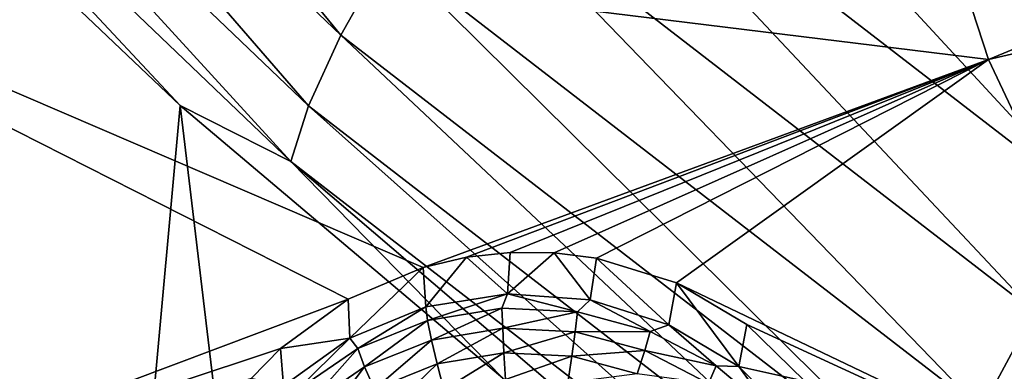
# Model space of a CAD drawing. Header units: metres. Extents: x -24 to 24, y -256 to 25.
# Tile 6 of 256: x -17.2 to -13.98, y -240.62 to -239.46. Entities that reach past the tile are written whole.
import ezdxf

# ---------------------------------------------------------------- set-up
doc = ezdxf.new("R2010")
doc.units = ezdxf.units.M
doc.layers.add('solid_DOMO_KURZ_SW0002', color=7, linetype='CONTINUOUS')

msp = doc.modelspace()

# ---------------------------------------------------------------- linework, layer by layer
at = {"layer": 'solid_DOMO_KURZ_SW0002'}
for points in [[(-17.929857, -237.812988, 177.130188), (-16.149416, -239.515274, 177.69986), (-17.758772, -237.556549, 177.41832)], [(-16.149416, -239.515274, 177.69986), (-15.995316, -239.242096, 177.982132), (-17.758772, -237.556549, 177.41832)], [(-18.047432, -238.032318, 176.802414), (-16.25532, -239.746353, 177.376205), (-17.929857, -237.812988, 177.130188)], [(-16.25532, -239.746353, 177.376205), (-16.149416, -239.515274, 177.69986), (-17.929857, -237.812988, 177.130188)], [(-14.03029, -239.594589, 136.053848), (-14.569359, -237.944702, 135.533646), (-9.965574, -237.912354, 136.055527)], [(-14.03029, -239.594589, 136.053848), (-9.965574, -237.912354, 136.055527), (-9.675001, -238.581375, 136.266464)], [(-18.836277, -239.003677, 135.672501), (-14.569359, -237.944702, 135.533646), (-14.03029, -239.594589, 136.053848)], [(-15.319321, -238.303528, 178.442566), (-13.460659, -239.739014, 178.924347), (-15.063353, -238.002762, 178.45343)], [(-13.460659, -239.739014, 178.924347), (-13.235738, -239.4142, 178.926682), (-15.063353, -238.002762, 178.45343)], [(-18.047432, -238.032318, 176.802414), (-18.110996, -238.207764, 176.45401), (-16.312574, -239.928436, 177.030121)], [(-18.047432, -238.032318, 176.802414), (-16.312574, -239.928436, 177.030121), (-16.25532, -239.746353, 177.376205)], [(-18.110996, -238.207764, 176.45401), (-17.674232, -238.795853, 176.286011), (-16.675007, -239.745544, 176.600845)], [(-16.312574, -239.928436, 177.030121), (-18.110996, -238.207764, 176.45401), (-16.675007, -239.745544, 176.600845)], [(-15.568863, -238.620392, 178.361237), (-13.679934, -240.079422, 178.851364), (-15.319321, -238.303528, 178.442566)], [(-13.679934, -240.079422, 178.851364), (-13.460659, -239.739014, 178.924347), (-15.319321, -238.303528, 178.442566)], [(-13.28663, -241.170471, 136.55072), (-14.03029, -239.594589, 136.053848), (-9.675001, -238.581375, 136.266464)], [(-15.798476, -238.938675, 178.20636), (-13.881698, -240.419495, 178.704224), (-15.568863, -238.620392, 178.361237)], [(-13.881698, -240.419495, 178.704224), (-13.679934, -240.079422, 178.851364), (-15.568863, -238.620392, 178.361237)], [(-16.675007, -239.745544, 176.600845), (-17.674232, -238.795853, 176.286011), (-17.460114, -248.347977, 145.377182)], [(-15.995316, -239.242096, 177.982132), (-14.054662, -240.74173, 178.486664), (-15.798476, -238.938675, 178.20636)], [(-14.054662, -240.74173, 178.486664), (-13.881698, -240.419495, 178.704224), (-15.798476, -238.938675, 178.20636)], [(-15.879942, -240.275696, 136.139359), (-18.836277, -239.003677, 135.672501), (-14.03029, -239.594589, 136.053848)], [(-16.125528, -240.379776, 136.159897), (-18.13933, -241.136749, 136.345062), (-18.836277, -239.003677, 135.672501)], [(-16.125528, -240.379776, 136.159897), (-18.836277, -239.003677, 135.672501), (-15.879942, -240.275696, 136.139359)], [(-16.149416, -239.515274, 177.69986), (-14.190072, -241.029831, 178.209671), (-15.995316, -239.242096, 177.982132)], [(-14.190072, -241.029831, 178.209671), (-14.054662, -240.74173, 178.486664), (-15.995316, -239.242096, 177.982132)], [(-16.25532, -239.746353, 177.376205), (-14.283131, -241.271332, 177.889709), (-16.149416, -239.515274, 177.69986)], [(-14.283131, -241.271332, 177.889709), (-14.190072, -241.029831, 178.209671), (-16.149416, -239.515274, 177.69986)], [(-15.738818, -240.242569, 136.136032), (-15.879942, -240.275696, 136.139359), (-14.03029, -239.594589, 136.053848)], [(-15.595019, -240.226517, 136.138245), (-15.738818, -240.242569, 136.136032), (-14.03029, -239.594589, 136.053848)], [(-15.452027, -240.227585, 136.145798), (-15.595019, -240.226517, 136.138245), (-14.03029, -239.594589, 136.053848)], [(-15.312773, -240.245117, 136.158264), (-15.452027, -240.227585, 136.145798), (-14.03029, -239.594589, 136.053848)], [(-15.051533, -240.325989, 136.196304), (-15.312773, -240.245117, 136.158264), (-14.03029, -239.594589, 136.053848)], [(-15.051533, -240.325989, 136.196304), (-14.03029, -239.594589, 136.053848), (-13.28663, -241.170471, 136.55072)], [(-16.675007, -239.745544, 176.600845), (-17.460114, -248.347977, 145.377182), (-15.429683, -250.174927, 145.953217)], [(-15.619177, -240.638245, 176.897598), (-16.675007, -239.745544, 176.600845), (-15.429683, -250.174927, 145.953217)], [(-16.312574, -239.928436, 177.030121), (-16.675007, -239.745544, 176.600845), (-15.619177, -240.638245, 176.897598)], [(-16.25532, -239.746353, 177.376205), (-16.312574, -239.928436, 177.030121), (-14.333441, -241.45932, 177.5457)], [(-16.25532, -239.746353, 177.376205), (-14.333441, -241.45932, 177.5457), (-14.283131, -241.271332, 177.889709)], [(-16.312574, -239.928436, 177.030121), (-15.619177, -240.638245, 176.897598), (-14.510413, -241.470901, 177.175125)], [(-14.333441, -241.45932, 177.5457), (-16.312574, -239.928436, 177.030121), (-14.510413, -241.470901, 177.175125)], [(-15.871589, -240.404724, 135.824707), (-15.879942, -240.275696, 136.139359), (-15.738818, -240.242569, 136.136032)], [(-15.604301, -240.362335, 135.81134), (-15.871589, -240.404724, 135.824707), (-15.738818, -240.242569, 136.136032)], [(-15.604301, -240.362335, 135.81134), (-15.738818, -240.242569, 136.136032), (-15.595019, -240.226517, 136.138245)], [(-15.604301, -240.362335, 135.81134), (-15.595019, -240.226517, 136.138245), (-15.452027, -240.227585, 136.145798)], [(-15.604301, -240.362335, 135.81134), (-15.452027, -240.227585, 136.145798), (-15.334146, -240.382187, 135.817596)], [(-15.334146, -240.382187, 135.817596), (-15.452027, -240.227585, 136.145798), (-15.312773, -240.245117, 136.158264)], [(-15.334146, -240.382187, 135.817596), (-15.312773, -240.245117, 136.158264), (-15.076821, -240.46312, 135.843124)], [(-15.076821, -240.46312, 135.843124), (-15.312773, -240.245117, 136.158264), (-15.051533, -240.325989, 136.196304)], [(-16.120472, -240.506882, 135.856918), (-16.125528, -240.379776, 136.159897), (-15.879942, -240.275696, 136.139359)], [(-15.871589, -240.404724, 135.824707), (-16.120472, -240.506882, 135.856918), (-15.879942, -240.275696, 136.139359)], [(-15.076821, -240.46312, 135.843124), (-15.051533, -240.325989, 136.196304), (-14.847282, -240.600433, 135.886414)], [(-14.821246, -240.462433, 136.249222), (-15.051533, -240.325989, 136.196304), (-13.28663, -241.170471, 136.55072)], [(-14.847282, -240.600433, 135.886414), (-15.051533, -240.325989, 136.196304), (-14.821246, -240.462433, 136.249222)], [(-16.125528, -240.379776, 136.159897), (-16.347063, -240.540726, 136.199646), (-18.13933, -241.136749, 136.345062)], [(-16.120472, -240.506882, 135.856918), (-16.347063, -240.540726, 136.199646), (-16.125528, -240.379776, 136.159897)], [(-15.604301, -240.362335, 135.81134), (-15.865756, -240.4496, 135.748428), (-15.871589, -240.404724, 135.824707)], [(-15.62241, -240.408951, 135.735611), (-15.865756, -240.4496, 135.748428), (-15.604301, -240.362335, 135.81134)], [(-15.37568, -240.420959, 135.73941), (-15.62241, -240.408951, 135.735611), (-15.604301, -240.362335, 135.81134)], [(-15.37568, -240.420959, 135.73941), (-15.604301, -240.362335, 135.81134), (-15.334146, -240.382187, 135.817596)], [(-16.093515, -240.540878, 135.777206), (-16.120472, -240.506882, 135.856918), (-15.871589, -240.404724, 135.824707)], [(-15.865756, -240.4496, 135.748428), (-16.093515, -240.540878, 135.777206), (-15.871589, -240.404724, 135.824707)], [(-15.62241, -240.408951, 135.735611), (-15.853059, -240.51384, 135.688492), (-15.865756, -240.4496, 135.748428)], [(-15.619653, -240.474854, 135.676193), (-15.853059, -240.51384, 135.688492), (-15.62241, -240.408951, 135.735611)], [(-15.619653, -240.474854, 135.676193), (-15.62241, -240.408951, 135.735611), (-15.37568, -240.420959, 135.73941)], [(-15.137938, -240.485031, 135.759613), (-15.37568, -240.420959, 135.73941), (-15.334146, -240.382187, 135.817596)], [(-15.137938, -240.485031, 135.759613), (-15.334146, -240.382187, 135.817596), (-15.076821, -240.46312, 135.843124)], [(-15.383002, -240.486374, 135.67984), (-15.619653, -240.474854, 135.676193), (-15.37568, -240.420959, 135.73941)], [(-15.383002, -240.486374, 135.67984), (-15.37568, -240.420959, 135.73941), (-15.137938, -240.485031, 135.759613)], [(-14.054662, -240.74173, 178.486664), (-11.958336, -242.0392, 178.925385), (-13.881698, -240.419495, 178.704224)], [(-16.071514, -240.601395, 135.716095), (-16.093515, -240.540878, 135.777206), (-15.865756, -240.4496, 135.748428)], [(-16.071514, -240.601395, 135.716095), (-15.865756, -240.4496, 135.748428), (-15.853059, -240.51384, 135.688492)], [(-15.619653, -240.474854, 135.676193), (-15.834612, -240.591782, 135.650208), (-15.853059, -240.51384, 135.688492)], [(-15.615648, -240.555206, 135.638687), (-15.834612, -240.591782, 135.650208), (-15.619653, -240.474854, 135.676193)], [(-15.615648, -240.555206, 135.638687), (-15.619653, -240.474854, 135.676193), (-15.383002, -240.486374, 135.67984)], [(-14.921107, -240.597946, 135.795212), (-15.137938, -240.485031, 135.759613), (-15.076821, -240.46312, 135.843124)], [(-14.921107, -240.597946, 135.795212), (-15.076821, -240.46312, 135.843124), (-14.847282, -240.600433, 135.886414)], [(-14.847282, -240.600433, 135.886414), (-14.821246, -240.462433, 136.249222), (-14.631823, -240.647476, 136.313889)], [(-14.631823, -240.647476, 136.313889), (-14.821246, -240.462433, 136.249222), (-13.28663, -241.170471, 136.55072)], [(-16.120472, -240.506882, 135.856918), (-16.336489, -240.662888, 135.906097), (-16.347063, -240.540726, 136.199646)], [(-16.29427, -240.678207, 135.820511), (-16.336489, -240.662888, 135.906097), (-16.120472, -240.506882, 135.856918)], [(-16.093515, -240.540878, 135.777206), (-16.29427, -240.678207, 135.820511), (-16.120472, -240.506882, 135.856918)], [(-15.393641, -240.56601, 135.64209), (-15.615648, -240.555206, 135.638687), (-15.383002, -240.486374, 135.67984)], [(-15.393641, -240.56601, 135.64209), (-15.383002, -240.486374, 135.67984), (-15.154972, -240.547821, 135.699203)], [(-15.154972, -240.547821, 135.699203), (-15.383002, -240.486374, 135.67984), (-15.137938, -240.485031, 135.759613)], [(-15.154972, -240.547821, 135.699203), (-15.137938, -240.485031, 135.759613), (-14.921107, -240.597946, 135.795212)], [(-16.347063, -240.540726, 136.199646), (-16.442177, -240.639709, 136.226089), (-18.13933, -241.136749, 136.345062)], [(-16.336489, -240.662888, 135.906097), (-16.442177, -240.639709, 136.226089), (-16.347063, -240.540726, 136.199646)], [(-16.264067, -240.733109, 135.757629), (-16.29427, -240.678207, 135.820511), (-16.093515, -240.540878, 135.777206)], [(-16.071514, -240.601395, 135.716095), (-16.264067, -240.733109, 135.757629), (-16.093515, -240.540878, 135.777206)], [(-16.039551, -240.67392, 135.676117), (-16.071514, -240.601395, 135.716095), (-15.853059, -240.51384, 135.688492)], [(-16.039551, -240.67392, 135.676117), (-15.853059, -240.51384, 135.688492), (-15.834612, -240.591782, 135.650208)], [(-15.615648, -240.555206, 135.638687), (-15.81203, -240.676605, 135.636948), (-15.834612, -240.591782, 135.650208)], [(-15.615648, -240.555206, 135.638687), (-15.610746, -240.64299, 135.626343), (-15.81203, -240.676605, 135.636948)], [(-15.393641, -240.56601, 135.64209), (-15.610746, -240.64299, 135.626343), (-15.615648, -240.555206, 135.638687)], [(-15.393641, -240.56601, 135.64209), (-15.406664, -240.652924, 135.629486), (-15.610746, -240.64299, 135.626343)], [(-15.179721, -240.623672, 135.660263), (-15.406664, -240.652924, 135.629486), (-15.393641, -240.56601, 135.64209)], [(-15.179721, -240.623672, 135.660263), (-15.393641, -240.56601, 135.64209), (-15.154972, -240.547821, 135.699203)], [(-15.179721, -240.623672, 135.660263), (-15.154972, -240.547821, 135.699203), (-14.946999, -240.656128, 135.733353)], [(-14.946999, -240.656128, 135.733353), (-15.154972, -240.547821, 135.699203), (-14.921107, -240.597946, 135.795212)], [(-16.220188, -240.797485, 135.715073), (-16.264067, -240.733109, 135.757629), (-16.071514, -240.601395, 135.716095)], [(-16.039551, -240.67392, 135.676117), (-16.220188, -240.797485, 135.715073), (-16.071514, -240.601395, 135.716095)], [(-16.039551, -240.67392, 135.676117), (-15.834612, -240.591782, 135.650208), (-16.000422, -240.752106, 135.660751)], [(-15.834612, -240.591782, 135.650208), (-15.81203, -240.676605, 135.636948), (-16.000422, -240.752106, 135.660751)], [(-14.946999, -240.656128, 135.733353), (-14.921107, -240.597946, 135.795212), (-14.736058, -240.754059, 135.844421)], [(-14.736058, -240.754059, 135.844421), (-14.921107, -240.597946, 135.795212), (-14.847282, -240.600433, 135.886414)], [(-14.847282, -240.600433, 135.886414), (-14.631823, -240.647476, 136.313889), (-14.65887, -240.786148, 135.944962)], [(-14.736058, -240.754059, 135.844421), (-14.847282, -240.600433, 135.886414), (-14.65887, -240.786148, 135.944962)]]:
    msp.add_3dface(points, dxfattribs=at)

doc.saveas('drawing.dxf')
